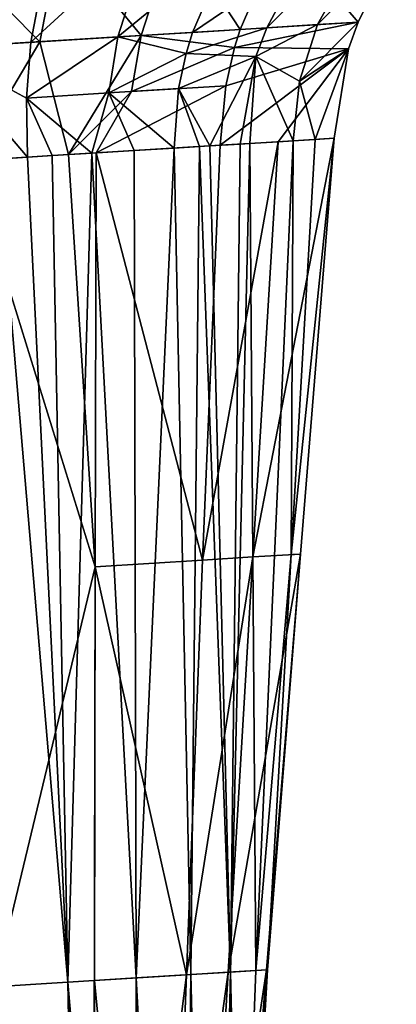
# Model space of a CAD drawing. Header units: millimetres. Extents: x 72 to 222, y 2 to 836.
# Tile 168 of 177: x 116 to 121, y 772 to 785. Entities that reach past the tile are written whole.
import ezdxf

# ---------------------------------------------------------------- set-up
doc = ezdxf.new("R2010")
doc.units = ezdxf.units.MM
doc.header["$LTSCALE"] = 25.4
doc.layers.get('0').update_dxf_attribs({"true_color": 0xff5454})

# ---------------------------------------------------------------- blocks, each defined once
blk = doc.blocks.new('MONO-I-GOLD-7714.STL')
at = {"color": 18, "true_color": 0x000000}
mesh = blk.add_polyface(dxfattribs=at)
corners = [(120.684, 786.619, 58.132), (119.889, 785.199, 58.118), (119.217, 785.157, 56.16)]
mesh.append_faces([[corners[k] for k in face] for face in [(0, 1, 2)]], dxfattribs={"color": 18})
mesh = blk.add_polyface(dxfattribs=at)
corners = [(120.684, 786.619, 58.132), (119.217, 785.157, 56.16), (119.725, 786.114, 56.063)]
mesh.append_faces([[corners[k] for k in face] for face in [(0, 1, 2)]], dxfattribs={"color": 18})
mesh = blk.add_polyface(dxfattribs=at)
corners = [(120.684, 786.619, 58.132), (120.938, 786.249, 60.636), (119.889, 785.199, 58.118)]
mesh.append_faces([[corners[k] for k in face] for face in [(0, 1, 2)]], dxfattribs={"color": 18})
mesh = blk.add_polyface(dxfattribs=at)
corners = [(117.682, 786.435, 53.589), (117.235, 785.035, 53.77), (116.079, 784.964, 53.106)]
mesh.append_faces([[corners[k] for k in face] for face in [(0, 1, 2)]], dxfattribs={"color": 18})
mesh = blk.add_polyface(dxfattribs=at)
corners = [(117.682, 786.435, 53.589), (116.079, 784.964, 53.106), (116.345, 786.354, 52.971)]
mesh.append_faces([[corners[k] for k in face] for face in [(0, 1, 2)]], dxfattribs={"color": 18})
mesh = blk.add_polyface(dxfattribs=at)
corners = [(117.997, 786.455, 62.148), (116.469, 786.362, 62.432), (117.546, 785.055, 61.994)]
mesh.append_faces([[corners[k] for k in face] for face in [(0, 1, 2)]], dxfattribs={"color": 18})
mesh = blk.add_polyface(dxfattribs=at)
corners = [(118.735, 786.265, 54.442), (117.235, 785.035, 53.77), (117.682, 786.435, 53.589)]
mesh.append_faces([[corners[k] for k in face] for face in [(0, 1, 2)]], dxfattribs={"color": 18})
mesh = blk.add_polyface(dxfattribs=at)
corners = [(118.862, 785.136, 61.555), (117.997, 786.455, 62.148), (117.546, 785.055, 61.994)]
mesh.append_faces([[corners[k] for k in face] for face in [(0, 1, 2)]], dxfattribs={"color": 18})
mesh = blk.add_polyface(dxfattribs=at)
corners = [(119.414, 786.413, 61.723), (117.997, 786.455, 62.148), (118.862, 785.136, 61.555)]
mesh.append_faces([[corners[k] for k in face] for face in [(0, 1, 2)]], dxfattribs={"color": 18})
mesh = blk.add_polyface(dxfattribs=at)
corners = [(120.43, 785.232, 60.598), (119.414, 786.413, 61.723), (118.862, 785.136, 61.555)]
mesh.append_faces([[corners[k] for k in face] for face in [(0, 1, 2)]], dxfattribs={"color": 18})
mesh = blk.add_polyface(dxfattribs=at)
corners = [(120.938, 786.249, 60.636), (119.414, 786.413, 61.723), (120.43, 785.232, 60.598)]
mesh.append_faces([[corners[k] for k in face] for face in [(0, 1, 2)]], dxfattribs={"color": 18})
mesh = blk.add_polyface(dxfattribs=at)
corners = [(116.345, 786.354, 52.971), (114.798, 784.885, 52.709), (114.888, 786.265, 52.601)]
mesh.append_faces([[corners[k] for k in face] for face in [(0, 1, 2)]], dxfattribs={"color": 18})
mesh = blk.add_polyface(dxfattribs=at)
corners = [(116.345, 786.354, 52.971), (116.079, 784.964, 53.106), (114.798, 784.885, 52.709)]
mesh.append_faces([[corners[k] for k in face] for face in [(0, 1, 2)]], dxfattribs={"color": 18})
mesh = blk.add_polyface(dxfattribs=at)
corners = [(116.197, 784.971, 62.299), (114.913, 786.266, 62.591), (114.824, 784.887, 62.471)]
mesh.append_faces([[corners[k] for k in face] for face in [(0, 1, 2)]], dxfattribs={"color": 18})
mesh = blk.add_polyface(dxfattribs=at)
corners = [(116.469, 786.362, 62.432), (114.913, 786.266, 62.591), (116.197, 784.971, 62.299)]
mesh.append_faces([[corners[k] for k in face] for face in [(0, 1, 2)]], dxfattribs={"color": 18})
mesh = blk.add_polyface(dxfattribs=at)
corners = [(117.546, 785.055, 61.994), (116.469, 786.362, 62.432), (116.197, 784.971, 62.299)]
mesh.append_faces([[corners[k] for k in face] for face in [(0, 1, 2)]], dxfattribs={"color": 18})
mesh = blk.add_polyface(dxfattribs=at)
corners = [(118.735, 786.265, 54.442), (118.228, 785.096, 54.641), (117.235, 785.035, 53.77)]
mesh.append_faces([[corners[k] for k in face] for face in [(0, 1, 2)]], dxfattribs={"color": 18})
mesh = blk.add_polyface(dxfattribs=at)
corners = [(118.735, 786.265, 54.442), (119.725, 786.114, 56.063), (118.228, 785.096, 54.641)]
mesh.append_faces([[corners[k] for k in face] for face in [(0, 1, 2)]], dxfattribs={"color": 18})
mesh = blk.add_polyface(dxfattribs=at)
corners = [(120.938, 786.249, 60.636), (120.43, 785.232, 60.598), (119.889, 785.199, 58.118)]
mesh.append_faces([[corners[k] for k in face] for face in [(0, 1, 2)]], dxfattribs={"color": 18})
mesh = blk.add_polyface(dxfattribs=at)
corners = [(119.725, 786.114, 56.063), (119.217, 785.157, 56.16), (118.228, 785.096, 54.641)]
mesh.append_faces([[corners[k] for k in face] for face in [(0, 1, 2)]], dxfattribs={"color": 18})
mesh = blk.add_polyface(dxfattribs=at)
corners = [(120.43, 785.232, 60.598), (118.788, 784.895, 61.525), (120.304, 784.877, 60.586)]
mesh.append_faces([[corners[k] for k in face] for face in [(0, 1, 2)]], dxfattribs={"color": 18})
mesh = blk.add_polyface(dxfattribs=at)
corners = [(120.43, 785.232, 60.598), (118.862, 785.136, 61.555), (118.788, 784.895, 61.525)]
mesh.append_faces([[corners[k] for k in face] for face in [(0, 1, 2)]], dxfattribs={"color": 18})
mesh = blk.add_polyface(dxfattribs=at)
corners = [(120.43, 785.232, 60.598), (119.65, 784.448, 58.111), (119.889, 785.199, 58.118)]
mesh.append_faces([[corners[k] for k in face] for face in [(0, 1, 2)]], dxfattribs={"color": 18})
mesh = blk.add_polyface(dxfattribs=at)
corners = [(120.43, 785.232, 60.598), (120.304, 784.877, 60.586), (119.65, 784.448, 58.111)]
mesh.append_faces([[corners[k] for k in face] for face in [(0, 1, 2)]], dxfattribs={"color": 18})
mesh = blk.add_polyface(dxfattribs=at)
corners = [(118.228, 785.096, 54.641), (118.143, 784.814, 54.687), (117.235, 785.035, 53.77)]
mesh.append_faces([[corners[k] for k in face] for face in [(0, 1, 2)]], dxfattribs={"color": 18})
mesh = blk.add_polyface(dxfattribs=at)
corners = [(118.862, 785.136, 61.555), (117.546, 785.055, 61.994), (118.788, 784.895, 61.525)]
mesh.append_faces([[corners[k] for k in face] for face in [(0, 1, 2)]], dxfattribs={"color": 18})
mesh = blk.add_polyface(dxfattribs=at)
corners = [(119.217, 785.157, 56.16), (119.07, 784.774, 56.198), (118.143, 784.814, 54.687)]
mesh.append_faces([[corners[k] for k in face] for face in [(0, 1, 2)]], dxfattribs={"color": 18})
mesh = blk.add_polyface(dxfattribs=at)
corners = [(119.217, 785.157, 56.16), (118.143, 784.814, 54.687), (118.228, 785.096, 54.641)]
mesh.append_faces([[corners[k] for k in face] for face in [(0, 1, 2)]], dxfattribs={"color": 18})
mesh = blk.add_polyface(dxfattribs=at)
corners = [(119.889, 785.199, 58.118), (119.65, 784.448, 58.111), (119.07, 784.774, 56.198)]
mesh.append_faces([[corners[k] for k in face] for face in [(0, 1, 2)]], dxfattribs={"color": 18})
mesh = blk.add_polyface(dxfattribs=at)
corners = [(119.889, 785.199, 58.118), (119.07, 784.774, 56.198), (119.217, 785.157, 56.16)]
mesh.append_faces([[corners[k] for k in face] for face in [(0, 1, 2)]], dxfattribs={"color": 18})
mesh = blk.add_polyface(dxfattribs=at)
corners = [(116.079, 784.964, 53.106), (116.02, 784.224, 53.172), (114.798, 784.885, 52.709)]
mesh.append_faces([[corners[k] for k in face] for face in [(0, 1, 2)]], dxfattribs={"color": 18})
mesh = blk.add_polyface(dxfattribs=at)
corners = [(116.197, 784.971, 62.299), (114.824, 784.887, 62.471), (115.257, 783.39, 62.312)]
mesh.append_faces([[corners[k] for k in face] for face in [(0, 1, 2)]], dxfattribs={"color": 18})
mesh = blk.add_polyface(dxfattribs=at)
corners = [(116.58, 783.472, 62.069), (116.197, 784.971, 62.299), (115.257, 783.39, 62.312)]
mesh.append_faces([[corners[k] for k in face] for face in [(0, 1, 2)]], dxfattribs={"color": 18})
mesh = blk.add_polyface(dxfattribs=at)
corners = [(117.235, 785.035, 53.77), (116.02, 784.224, 53.172), (116.079, 784.964, 53.106)]
mesh.append_faces([[corners[k] for k in face] for face in [(0, 1, 2)]], dxfattribs={"color": 18})
mesh = blk.add_polyface(dxfattribs=at)
corners = [(117.235, 785.035, 53.77), (117.115, 784.291, 53.859), (116.02, 784.224, 53.172)]
mesh.append_faces([[corners[k] for k in face] for face in [(0, 1, 2)]], dxfattribs={"color": 18})
mesh = blk.add_polyface(dxfattribs=at)
corners = [(117.546, 785.055, 61.994), (116.197, 784.971, 62.299), (116.58, 783.472, 62.069)]
mesh.append_faces([[corners[k] for k in face] for face in [(0, 1, 2)]], dxfattribs={"color": 18})
mesh = blk.add_polyface(dxfattribs=at)
corners = [(117.546, 785.055, 61.994), (116.58, 783.472, 62.069), (117.416, 784.31, 61.918)]
mesh.append_faces([[corners[k] for k in face] for face in [(0, 1, 2)]], dxfattribs={"color": 18})
mesh = blk.add_polyface(dxfattribs=at)
corners = [(118.143, 784.814, 54.687), (117.115, 784.291, 53.859), (117.235, 785.035, 53.77)]
mesh.append_faces([[corners[k] for k in face] for face in [(0, 1, 2)]], dxfattribs={"color": 18})
mesh = blk.add_polyface(dxfattribs=at)
corners = [(118.788, 784.895, 61.525), (117.546, 785.055, 61.994), (117.416, 784.31, 61.918)]
mesh.append_faces([[corners[k] for k in face] for face in [(0, 1, 2)]], dxfattribs={"color": 18})
mesh = blk.add_polyface(dxfattribs=at)
corners = [(116.032, 783.438, 53.236), (115.637, 783.414, 53.059), (114.798, 784.885, 52.709), (116.569, 772.483, 53.295)]
mesh.append_faces([[corners[k] for k in face] for face in [(0, 1, 2), (1, 0, 3)]], dxfattribs={"vtx0": -1, "color": 18})
mesh = blk.add_polyface(dxfattribs=at)
corners = [(116.032, 783.438, 53.236), (114.798, 784.885, 52.709), (116.02, 784.224, 53.172)]
mesh.append_faces([[corners[k] for k in face] for face in [(0, 1, 2)]], dxfattribs={"color": 18})
mesh = blk.add_polyface(dxfattribs=at)
corners = [(118.788, 784.895, 61.525), (117.416, 784.31, 61.918), (118.67, 784.388, 61.464)]
mesh.append_faces([[corners[k] for k in face] for face in [(0, 1, 2)]], dxfattribs={"color": 18})
mesh = blk.add_polyface(dxfattribs=at)
corners = [(120.304, 784.877, 60.586), (118.67, 784.388, 61.464), (118.598, 783.597, 61.374)]
mesh.append_faces([[corners[k] for k in face] for face in [(0, 1, 2)]], dxfattribs={"color": 18})
mesh = blk.add_polyface(dxfattribs=at)
corners = [(120.304, 784.877, 60.586), (118.598, 783.597, 61.374), (119.367, 783.644, 60.99)]
mesh.append_faces([[corners[k] for k in face] for face in [(0, 1, 2)]], dxfattribs={"color": 18})
mesh = blk.add_polyface(dxfattribs=at)
corners = [(120.304, 784.877, 60.586), (118.788, 784.895, 61.525), (118.67, 784.388, 61.464)]
mesh.append_faces([[corners[k] for k in face] for face in [(0, 1, 2)]], dxfattribs={"color": 18})
mesh = blk.add_polyface(dxfattribs=at)
corners = [(120.304, 784.877, 60.586), (119.367, 783.644, 60.99), (120.111, 783.69, 60.547)]
mesh.append_faces([[corners[k] for k in face] for face in [(0, 1, 2)]], dxfattribs={"color": 18})
mesh = blk.add_polyface(dxfattribs=at)
corners = [(120.304, 784.877, 60.586), (119.857, 783.675, 59.197), (119.65, 784.448, 58.111)]
mesh.append_faces([[corners[k] for k in face] for face in [(0, 1, 2)]], dxfattribs={"color": 18})
mesh = blk.add_polyface(dxfattribs=at)
corners = [(120.304, 784.877, 60.586), (120.111, 783.69, 60.547), (119.857, 783.675, 59.197)]
mesh.append_faces([[corners[k] for k in face] for face in [(0, 1, 2)]], dxfattribs={"color": 18})
mesh = blk.add_polyface(dxfattribs=at)
corners = [(118.143, 784.814, 54.687), (118.041, 784.349, 54.761), (117.115, 784.291, 53.859)]
mesh.append_faces([[corners[k] for k in face] for face in [(0, 1, 2)]], dxfattribs={"color": 18})
mesh = blk.add_polyface(dxfattribs=at)
corners = [(118.143, 784.814, 54.687), (119.07, 784.774, 56.198), (118.041, 784.349, 54.761)]
mesh.append_faces([[corners[k] for k in face] for face in [(0, 1, 2)]], dxfattribs={"color": 18})
mesh = blk.add_polyface(dxfattribs=at)
corners = [(119.07, 784.774, 56.198), (118.458, 783.588, 55.57), (118.041, 784.349, 54.761)]
mesh.append_faces([[corners[k] for k in face] for face in [(0, 1, 2)]], dxfattribs={"color": 18})
mesh = blk.add_polyface(dxfattribs=at)
corners = [(119.07, 784.774, 56.198), (118.864, 783.613, 56.305), (118.458, 783.588, 55.57)]
mesh.append_faces([[corners[k] for k in face] for face in [(0, 1, 2)]], dxfattribs={"color": 18})
mesh = blk.add_polyface(dxfattribs=at)
corners = [(119.07, 784.774, 56.198), (118.989, 783.621, 56.571), (118.864, 783.613, 56.305)]
mesh.append_faces([[corners[k] for k in face] for face in [(0, 1, 2)]], dxfattribs={"color": 18})
mesh = blk.add_polyface(dxfattribs=at)
corners = [(119.07, 784.774, 56.198), (119.567, 783.657, 58.104), (118.989, 783.621, 56.571)]
mesh.append_faces([[corners[k] for k in face] for face in [(0, 1, 2)]], dxfattribs={"color": 18})
mesh = blk.add_polyface(dxfattribs=at)
corners = [(119.07, 784.774, 56.198), (119.65, 784.448, 58.111), (119.567, 783.657, 58.104)]
mesh.append_faces([[corners[k] for k in face] for face in [(0, 1, 2)]], dxfattribs={"color": 18})
mesh = blk.add_polyface(dxfattribs=at)
corners = [(119.65, 784.448, 58.111), (119.857, 783.675, 59.197), (119.567, 783.657, 58.104)]
mesh.append_faces([[corners[k] for k in face] for face in [(0, 1, 2)]], dxfattribs={"color": 18})
mesh = blk.add_polyface(dxfattribs=at)
corners = [(117.416, 784.31, 61.918), (116.58, 783.472, 62.069), (116.945, 783.495, 61.974)]
mesh.append_faces([[corners[k] for k in face] for face in [(0, 1, 2)]], dxfattribs={"color": 18})
mesh = blk.add_polyface(dxfattribs=at)
corners = [(118.67, 784.388, 61.464), (116.945, 783.495, 61.974), (118.598, 783.597, 61.374)]
mesh.append_faces([[corners[k] for k in face] for face in [(0, 1, 2)]], dxfattribs={"color": 18})
mesh = blk.add_polyface(dxfattribs=at)
corners = [(118.67, 784.388, 61.464), (117.416, 784.31, 61.918), (116.945, 783.495, 61.974)]
mesh.append_faces([[corners[k] for k in face] for face in [(0, 1, 2)]], dxfattribs={"color": 18})
mesh = blk.add_polyface(dxfattribs=at)
corners = [(118.041, 784.349, 54.761), (117.982, 783.559, 54.879), (117.115, 784.291, 53.859)]
mesh.append_faces([[corners[k] for k in face] for face in [(0, 1, 2)]], dxfattribs={"color": 18})
mesh = blk.add_polyface(dxfattribs=at)
corners = [(118.041, 784.349, 54.761), (118.321, 783.58, 55.355), (117.982, 783.559, 54.879)]
mesh.append_faces([[corners[k] for k in face] for face in [(0, 1, 2)]], dxfattribs={"color": 18})
mesh = blk.add_polyface(dxfattribs=at)
corners = [(118.041, 784.349, 54.761), (118.458, 783.588, 55.57), (118.321, 783.58, 55.355)]
mesh.append_faces([[corners[k] for k in face] for face in [(0, 1, 2)]], dxfattribs={"color": 18})
mesh = blk.add_polyface(dxfattribs=at)
corners = [(117.115, 784.291, 53.859), (116.891, 783.491, 53.778), (116.02, 784.224, 53.172)]
mesh.append_faces([[corners[k] for k in face] for face in [(0, 1, 2)]], dxfattribs={"color": 18})
mesh = blk.add_polyface(dxfattribs=at)
corners = [(116.891, 783.491, 53.778), (116.364, 783.459, 53.418), (116.02, 784.224, 53.172)]
mesh.append_faces([[corners[k] for k in face] for face in [(0, 1, 2)]], dxfattribs={"color": 18})
mesh = blk.add_polyface(dxfattribs=at)
corners = [(116.364, 783.459, 53.418), (116.032, 783.438, 53.236), (116.02, 784.224, 53.172)]
mesh.append_faces([[corners[k] for k in face] for face in [(0, 1, 2)]], dxfattribs={"color": 18})
mesh = blk.add_polyface(dxfattribs=at)
corners = [(117.452, 783.526, 54.274), (116.891, 783.491, 53.778), (117.115, 784.291, 53.859)]
mesh.append_faces([[corners[k] for k in face] for face in [(0, 1, 2)]], dxfattribs={"color": 18})
mesh = blk.add_polyface(dxfattribs=at)
corners = [(117.115, 784.291, 53.859), (117.982, 783.559, 54.879), (117.452, 783.526, 54.274)]
mesh.append_faces([[corners[k] for k in face] for face in [(0, 1, 2)]], dxfattribs={"color": 18})
mesh = blk.add_polyface(dxfattribs=at)
corners = [(119.029, 778.129, 60.368), (119.367, 783.644, 60.99), (118.36, 778.088, 60.767), (120.111, 783.69, 60.547)]
mesh.append_faces([[corners[k] for k in face] for face in [(0, 1, 2), (1, 0, 3)]], dxfattribs={"vtx0": -1, "color": 18})
mesh = blk.add_polyface(dxfattribs=at)
corners = [(119.567, 783.657, 58.104), (119.072, 772.638, 57.027), (118.989, 783.621, 56.571)]
mesh.append_faces([[corners[k] for k in face] for face in [(0, 1, 2)]], dxfattribs={"color": 18})
mesh = blk.add_polyface(dxfattribs=at)
corners = [(120.111, 783.69, 60.547), (119.029, 778.129, 60.368), (119.662, 778.168, 59.909)]
mesh.append_faces([[corners[k] for k in face] for face in [(0, 1, 2)]], dxfattribs={"color": 18})
mesh = blk.add_polyface(dxfattribs=at)
corners = [(119.567, 783.657, 58.104), (119.541, 778.161, 58.676), (119.072, 772.638, 57.027)]
mesh.append_faces([[corners[k] for k in face] for face in [(0, 1, 2)]], dxfattribs={"color": 18})
mesh = blk.add_polyface(dxfattribs=at)
corners = [(120.111, 783.69, 60.547), (119.541, 778.161, 58.676), (119.857, 783.675, 59.197)]
mesh.append_faces([[corners[k] for k in face] for face in [(0, 1, 2)]], dxfattribs={"color": 18})
mesh = blk.add_polyface(dxfattribs=at)
corners = [(120.111, 783.69, 60.547), (119.662, 778.168, 59.909), (119.541, 778.161, 58.676)]
mesh.append_faces([[corners[k] for k in face] for face in [(0, 1, 2)]], dxfattribs={"color": 18})
mesh = blk.add_polyface(dxfattribs=at)
corners = [(119.857, 783.675, 59.197), (119.541, 778.161, 58.676), (119.567, 783.657, 58.104)]
mesh.append_faces([[corners[k] for k in face] for face in [(0, 1, 2)]], dxfattribs={"color": 18})
mesh = blk.add_polyface(dxfattribs=at)
corners = [(117.481, 772.539, 54.001), (116.891, 783.491, 53.778), (117.452, 783.526, 54.274)]
mesh.append_faces([[corners[k] for k in face] for face in [(0, 1, 2)]], dxfattribs={"color": 18})
mesh = blk.add_polyface(dxfattribs=at)
corners = [(118.598, 783.597, 61.374), (116.945, 783.495, 61.974), (118.36, 778.088, 60.767)]
mesh.append_faces([[corners[k] for k in face] for face in [(0, 1, 2)]], dxfattribs={"color": 18})
mesh = blk.add_polyface(dxfattribs=at)
corners = [(117.982, 783.559, 54.879), (117.481, 772.539, 54.001), (117.452, 783.526, 54.274)]
mesh.append_faces([[corners[k] for k in face] for face in [(0, 1, 2)]], dxfattribs={"color": 18})
mesh = blk.add_polyface(dxfattribs=at)
corners = [(117.982, 783.559, 54.879), (118.207, 772.584, 54.899), (117.481, 772.539, 54.001)]
mesh.append_faces([[corners[k] for k in face] for face in [(0, 1, 2)]], dxfattribs={"color": 18})
mesh = blk.add_polyface(dxfattribs=at)
corners = [(118.321, 783.58, 55.355), (118.207, 772.584, 54.899), (117.982, 783.559, 54.879)]
mesh.append_faces([[corners[k] for k in face] for face in [(0, 1, 2)]], dxfattribs={"color": 18})
mesh = blk.add_polyface(dxfattribs=at)
corners = [(118.321, 783.58, 55.355), (118.735, 772.617, 55.927), (118.207, 772.584, 54.899)]
mesh.append_faces([[corners[k] for k in face] for face in [(0, 1, 2)]], dxfattribs={"color": 18})
mesh = blk.add_polyface(dxfattribs=at)
corners = [(118.458, 783.588, 55.57), (118.735, 772.617, 55.927), (118.321, 783.58, 55.355)]
mesh.append_faces([[corners[k] for k in face] for face in [(0, 1, 2)]], dxfattribs={"color": 18})
mesh = blk.add_polyface(dxfattribs=at)
corners = [(119.367, 783.644, 60.99), (118.598, 783.597, 61.374), (118.36, 778.088, 60.767)]
mesh.append_faces([[corners[k] for k in face] for face in [(0, 1, 2)]], dxfattribs={"color": 18})
mesh = blk.add_polyface(dxfattribs=at)
corners = [(118.864, 783.613, 56.305), (118.735, 772.617, 55.927), (118.458, 783.588, 55.57)]
mesh.append_faces([[corners[k] for k in face] for face in [(0, 1, 2)]], dxfattribs={"color": 18})
mesh = blk.add_polyface(dxfattribs=at)
corners = [(118.989, 783.621, 56.571), (118.735, 772.617, 55.927), (118.864, 783.613, 56.305)]
mesh.append_faces([[corners[k] for k in face] for face in [(0, 1, 2)]], dxfattribs={"color": 18})
mesh = blk.add_polyface(dxfattribs=at)
corners = [(118.989, 783.621, 56.571), (119.072, 772.638, 57.027), (118.735, 772.617, 55.927)]
mesh.append_faces([[corners[k] for k in face] for face in [(0, 1, 2)]], dxfattribs={"color": 18})
mesh = blk.add_polyface(dxfattribs=at)
corners = [(116.934, 778, 61.382), (116.58, 783.472, 62.069), (115.257, 783.39, 62.312)]
mesh.append_faces([[corners[k] for k in face] for face in [(0, 1, 2)]], dxfattribs={"color": 18})
mesh = blk.add_polyface(dxfattribs=at)
corners = [(116.934, 778, 61.382), (115.257, 783.39, 62.312), (115.59, 772.422, 61.177)]
mesh.append_faces([[corners[k] for k in face] for face in [(0, 1, 2)]], dxfattribs={"color": 18})
mesh = blk.add_polyface(dxfattribs=at)
corners = [(116.569, 772.483, 53.295), (115.506, 772.417, 52.847), (115.637, 783.414, 53.059)]
mesh.append_faces([[corners[k] for k in face] for face in [(0, 1, 2)]], dxfattribs={"color": 18})
mesh = blk.add_polyface(dxfattribs=at)
corners = [(116.569, 772.483, 53.295), (116.032, 783.438, 53.236), (116.364, 783.459, 53.418)]
mesh.append_faces([[corners[k] for k in face] for face in [(0, 1, 2)]], dxfattribs={"color": 18})
mesh = blk.add_polyface(dxfattribs=at)
corners = [(116.891, 783.491, 53.778), (116.569, 772.483, 53.295), (116.364, 783.459, 53.418)]
mesh.append_faces([[corners[k] for k in face] for face in [(0, 1, 2)]], dxfattribs={"color": 18})
mesh = blk.add_polyface(dxfattribs=at)
corners = [(117.481, 772.539, 54.001), (116.569, 772.483, 53.295), (116.891, 783.491, 53.778)]
mesh.append_faces([[corners[k] for k in face] for face in [(0, 1, 2)]], dxfattribs={"color": 18})
mesh = blk.add_polyface(dxfattribs=at)
corners = [(116.945, 783.495, 61.974), (116.58, 783.472, 62.069), (116.934, 778, 61.382)]
mesh.append_faces([[corners[k] for k in face] for face in [(0, 1, 2)]], dxfattribs={"color": 18})
mesh = blk.add_polyface(dxfattribs=at)
corners = [(118.36, 778.088, 60.767), (116.945, 783.495, 61.974), (116.934, 778, 61.382)]
mesh.append_faces([[corners[k] for k in face] for face in [(0, 1, 2)]], dxfattribs={"color": 18})
mesh = blk.add_polyface(dxfattribs=at)
corners = [(119.662, 778.168, 59.909), (118.703, 772.615, 59.738), (119.214, 772.647, 59.271)]
mesh.append_faces([[corners[k] for k in face] for face in [(0, 1, 2)]], dxfattribs={"color": 18})
mesh = blk.add_polyface(dxfattribs=at)
corners = [(119.662, 778.168, 59.909), (119.029, 778.129, 60.368), (118.703, 772.615, 59.738)]
mesh.append_faces([[corners[k] for k in face] for face in [(0, 1, 2)]], dxfattribs={"color": 18})
mesh = blk.add_polyface(dxfattribs=at)
corners = [(119.541, 778.161, 58.676), (119.226, 772.647, 58.155), (119.072, 772.638, 57.027)]
mesh.append_faces([[corners[k] for k in face] for face in [(0, 1, 2)]], dxfattribs={"color": 18})
mesh = blk.add_polyface(dxfattribs=at)
corners = [(119.662, 778.168, 59.909), (119.214, 772.647, 59.271), (119.226, 772.647, 58.155)]
mesh.append_faces([[corners[k] for k in face] for face in [(0, 1, 2)]], dxfattribs={"color": 18})
mesh = blk.add_polyface(dxfattribs=at)
corners = [(119.662, 778.168, 59.909), (119.226, 772.647, 58.155), (119.541, 778.161, 58.676)]
mesh.append_faces([[corners[k] for k in face] for face in [(0, 1, 2)]], dxfattribs={"color": 18})
mesh = blk.add_polyface(dxfattribs=at)
corners = [(118.36, 778.088, 60.767), (116.934, 778, 61.382), (118.147, 772.581, 60.149)]
mesh.append_faces([[corners[k] for k in face] for face in [(0, 1, 2)]], dxfattribs={"color": 18})
mesh = blk.add_polyface(dxfattribs=at)
corners = [(119.029, 778.129, 60.368), (118.147, 772.581, 60.149), (118.703, 772.615, 59.738)]
mesh.append_faces([[corners[k] for k in face] for face in [(0, 1, 2)]], dxfattribs={"color": 18})
mesh = blk.add_polyface(dxfattribs=at)
corners = [(119.029, 778.129, 60.368), (118.36, 778.088, 60.767), (118.147, 772.581, 60.149)]
mesh.append_faces([[corners[k] for k in face] for face in [(0, 1, 2)]], dxfattribs={"color": 18})
mesh = blk.add_polyface(dxfattribs=at)
corners = [(116.912, 767.01, 60.199), (116.934, 778, 61.382), (115.59, 772.422, 61.177), (116.923, 772.505, 60.791)]
mesh.append_faces([[corners[k] for k in face] for face in [(0, 1, 2), (1, 0, 3)]], dxfattribs={"vtx0": -1, "color": 18})
mesh = blk.add_polyface(dxfattribs=at)
corners = [(118.147, 772.581, 60.149), (116.934, 778, 61.382), (116.923, 772.505, 60.791)]
mesh.append_faces([[corners[k] for k in face] for face in [(0, 1, 2)]], dxfattribs={"color": 18})
mesh = blk.add_polyface(dxfattribs=at)
corners = [(117.511, 761.553, 53.727), (116.569, 772.483, 53.295), (117.481, 772.539, 54.001)]
mesh.append_faces([[corners[k] for k in face] for face in [(0, 1, 2)]], dxfattribs={"color": 18})
mesh = blk.add_polyface(dxfattribs=at)
corners = [(118.147, 772.581, 60.149), (116.923, 772.505, 60.791), (117.443, 767.043, 59.896)]
mesh.append_faces([[corners[k] for k in face] for face in [(0, 1, 2)]], dxfattribs={"color": 18})
mesh = blk.add_polyface(dxfattribs=at)
corners = [(118.147, 772.581, 60.149), (117.443, 767.043, 59.896), (117.934, 767.073, 59.531)]
mesh.append_faces([[corners[k] for k in face] for face in [(0, 1, 2)]], dxfattribs={"color": 18})
mesh = blk.add_polyface(dxfattribs=at)
corners = [(118.207, 772.584, 54.899), (118.072, 761.588, 54.411), (117.481, 772.539, 54.001)]
mesh.append_faces([[corners[k] for k in face] for face in [(0, 1, 2)]], dxfattribs={"color": 18})
mesh = blk.add_polyface(dxfattribs=at)
corners = [(117.481, 772.539, 54.001), (118.072, 761.588, 54.411), (117.511, 761.553, 53.727)]
mesh.append_faces([[corners[k] for k in face] for face in [(0, 1, 2)]], dxfattribs={"color": 18})
mesh = blk.add_polyface(dxfattribs=at)
corners = [(118.703, 772.615, 59.738), (117.934, 767.073, 59.531), (118.376, 767.101, 59.109)]
mesh.append_faces([[corners[k] for k in face] for face in [(0, 1, 2)]], dxfattribs={"color": 18})
mesh = blk.add_polyface(dxfattribs=at)
corners = [(118.703, 772.615, 59.738), (118.147, 772.581, 60.149), (117.934, 767.073, 59.531)]
mesh.append_faces([[corners[k] for k in face] for face in [(0, 1, 2)]], dxfattribs={"color": 18})
mesh = blk.add_polyface(dxfattribs=at)
corners = [(118.207, 772.584, 54.899), (118.152, 761.593, 54.543), (118.072, 761.588, 54.411)]
mesh.append_faces([[corners[k] for k in face] for face in [(0, 1, 2)]], dxfattribs={"color": 18})
mesh = blk.add_polyface(dxfattribs=at)
corners = [(118.207, 772.584, 54.899), (118.48, 761.613, 55.283), (118.152, 761.593, 54.543)]
mesh.append_faces([[corners[k] for k in face] for face in [(0, 1, 2)]], dxfattribs={"color": 18})
mesh = blk.add_polyface(dxfattribs=at)
corners = [(118.735, 772.617, 55.927), (118.48, 761.613, 55.283), (118.207, 772.584, 54.899)]
mesh.append_faces([[corners[k] for k in face] for face in [(0, 1, 2)]], dxfattribs={"color": 18})
mesh = blk.add_polyface(dxfattribs=at)
corners = [(119.214, 772.647, 59.271), (118.376, 767.101, 59.109), (118.766, 767.125, 58.633)]
mesh.append_faces([[corners[k] for k in face] for face in [(0, 1, 2)]], dxfattribs={"color": 18})
mesh = blk.add_polyface(dxfattribs=at)
corners = [(119.214, 772.647, 59.271), (118.703, 772.615, 59.738), (118.376, 767.101, 59.109)]
mesh.append_faces([[corners[k] for k in face] for face in [(0, 1, 2)]], dxfattribs={"color": 18})
mesh = blk.add_polyface(dxfattribs=at)
corners = [(118.735, 772.617, 55.927), (118.582, 761.619, 55.672), (118.48, 761.613, 55.283)]
mesh.append_faces([[corners[k] for k in face] for face in [(0, 1, 2)]], dxfattribs={"color": 18})
mesh = blk.add_polyface(dxfattribs=at)
corners = [(118.735, 772.617, 55.927), (118.862, 767.131, 56.609), (118.582, 761.619, 55.672)]
mesh.append_faces([[corners[k] for k in face] for face in [(0, 1, 2)]], dxfattribs={"color": 18})
mesh = blk.add_polyface(dxfattribs=at)
corners = [(118.862, 767.131, 56.609), (118.911, 767.134, 57.634), (118.596, 761.62, 57.113), (119.226, 772.647, 58.155)]
mesh.append_faces([[corners[k] for k in face] for face in [(0, 1, 2), (1, 0, 3)]], dxfattribs={"vtx0": -1, "color": 18})
mesh = blk.add_polyface(dxfattribs=at)
corners = [(119.072, 772.638, 57.027), (118.862, 767.131, 56.609), (118.735, 772.617, 55.927)]
mesh.append_faces([[corners[k] for k in face] for face in [(0, 1, 2)]], dxfattribs={"color": 18})
mesh = blk.add_polyface(dxfattribs=at)
corners = [(119.214, 772.647, 59.271), (118.766, 767.125, 58.633), (118.911, 767.134, 57.634)]
mesh.append_faces([[corners[k] for k in face] for face in [(0, 1, 2)]], dxfattribs={"color": 18})
mesh = blk.add_polyface(dxfattribs=at)
corners = [(119.226, 772.647, 58.155), (118.862, 767.131, 56.609), (119.072, 772.638, 57.027)]
mesh.append_faces([[corners[k] for k in face] for face in [(0, 1, 2)]], dxfattribs={"color": 18})
mesh = blk.add_polyface(dxfattribs=at)
corners = [(119.226, 772.647, 58.155), (119.214, 772.647, 59.271), (118.911, 767.134, 57.634)]
mesh.append_faces([[corners[k] for k in face] for face in [(0, 1, 2)]], dxfattribs={"color": 18})
mesh = blk.add_polyface(dxfattribs=at)
corners = [(116.773, 761.507, 53.172), (115.506, 772.417, 52.847), (116.569, 772.483, 53.295)]
mesh.append_faces([[corners[k] for k in face] for face in [(0, 1, 2)]], dxfattribs={"color": 18})
mesh = blk.add_polyface(dxfattribs=at)
corners = [(116.773, 761.507, 53.172), (116.201, 761.472, 52.907), (115.506, 772.417, 52.847)]
mesh.append_faces([[corners[k] for k in face] for face in [(0, 1, 2)]], dxfattribs={"color": 18})
mesh = blk.add_polyface(dxfattribs=at)
corners = [(116.201, 761.472, 52.907), (115.921, 761.455, 52.817), (115.506, 772.417, 52.847)]
mesh.append_faces([[corners[k] for k in face] for face in [(0, 1, 2)]], dxfattribs={"color": 18})
mesh = blk.add_polyface(dxfattribs=at)
corners = [(116.912, 767.01, 60.199), (115.59, 772.422, 61.177), (115.922, 761.455, 60.041)]
mesh.append_faces([[corners[k] for k in face] for face in [(0, 1, 2)]], dxfattribs={"color": 18})
mesh = blk.add_polyface(dxfattribs=at)
corners = [(117.511, 761.553, 53.727), (117.261, 761.538, 53.506), (116.569, 772.483, 53.295)]
mesh.append_faces([[corners[k] for k in face] for face in [(0, 1, 2)]], dxfattribs={"color": 18})
mesh = blk.add_polyface(dxfattribs=at)
corners = [(117.261, 761.538, 53.506), (116.773, 761.507, 53.172), (116.569, 772.483, 53.295)]
mesh.append_faces([[corners[k] for k in face] for face in [(0, 1, 2)]], dxfattribs={"color": 18})
mesh = blk.add_polyface(dxfattribs=at)
corners = [(117.443, 767.043, 59.896), (116.912, 767.01, 60.199), (116.902, 761.515, 59.608), (116.923, 772.505, 60.791)]
mesh.append_faces([[corners[k] for k in face] for face in [(0, 1, 2), (1, 0, 3)]], dxfattribs={"vtx0": -1, "color": 18})

msp = doc.modelspace()

# ---------------------------------------------------------------- block references
at = {"color": 0}
msp.add_blockref('MONO-I-GOLD-7714.STL', (0, 0), dxfattribs=at)

doc.saveas('drawing.dxf')
